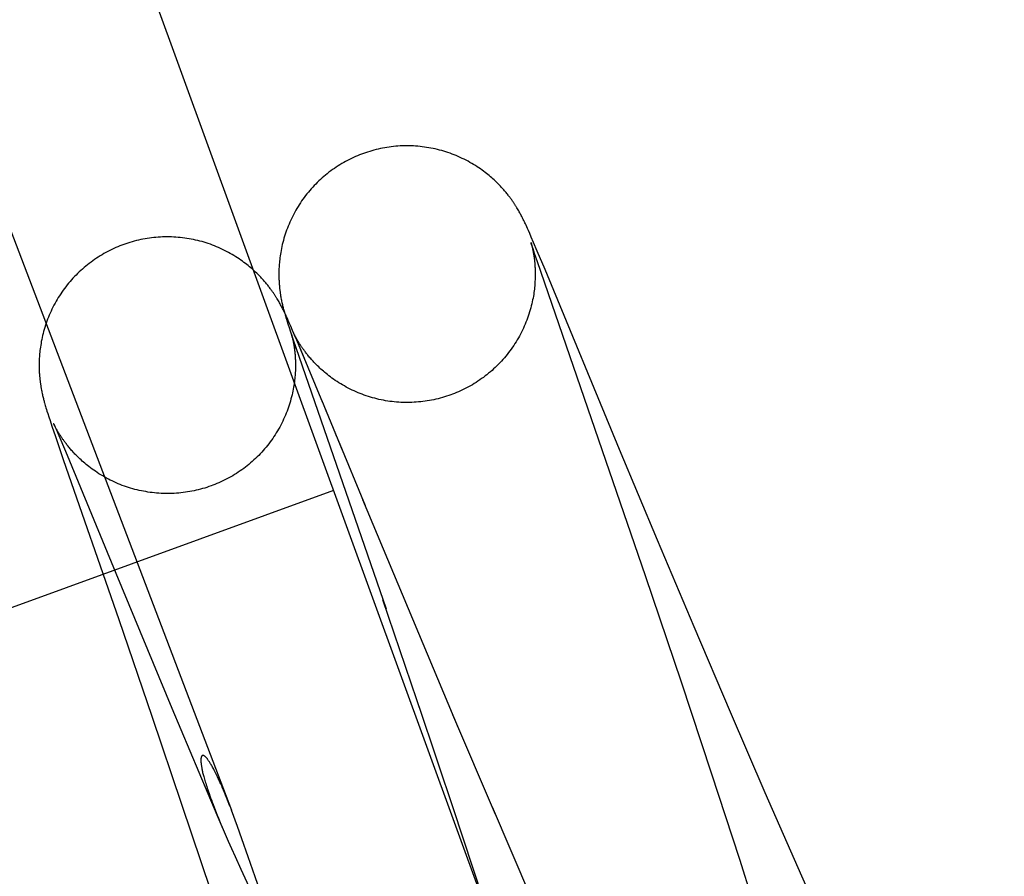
# Model space of a CAD drawing. Header units: inches. Extents: x 0 to 268, y 0 to 174.
# Tile 104 of 125: x 145.622 to 145.772, y 90.92 to 91.05. Entities that reach past the tile are written whole.
import ezdxf

# ---------------------------------------------------------------- set-up
doc = ezdxf.new("R2010")
doc.units = ezdxf.units.IN
doc.header["$LTSCALE"] = 14.754949
doc.header["$MEASUREMENT"] = 0
doc.linetypes.add('HIDDEN', pattern=[0.2, 0.1, -0.1])
doc.layers.get('0').update_dxf_attribs({"linetype": 'CONTINUOUS'})
doc.layers.add('DEFAULT_2', color=8, linetype='HIDDEN')
doc.layers.add('DIMENSIONS', color=7, linetype='CONTINUOUS')
doc.styles.get("Standard").update_dxf_attribs({"font": 'arial.ttf'})
doc.dimstyles.new('DIMSTYLE_1', dxfattribs={"dimtxt": 1.183552, "dimasz": 1.578069, "dimexe": 0.09, "dimexo": 0.07, "dimgap": 0.0375, "dimtad": 0, "dimtih": 1, "dimtoh": 1, "dimzin": 4, "dimdsep": 46, "dimtxsty": 'Standard', "dimblk": '_FILLED', "dimblk1": '_FILLED', "dimblk2": '_FILLED', "dimcen": 0.09, "dimadec": 3, "dimazin": 1, "dimtfac": 1, "dimtdec": 3, "dimtofl": 0, "dimtmove": 0, "dimatfit": 3, "dimldrblk": '_FILLED', "dimfxl": 0, "dimtolj": 1, "dimtzin": 4, "dimarcsym": 0})

# ---------------------------------------------------------------- blocks, each defined once
blk = doc.blocks.new('_FILLED')
at = {"color": 0, "linetype": 'ByBlock'}
blk.add_solid([(0, 0), (-1, 0.2), (-1, -0.2)], dxfattribs=at)
blk = doc.blocks.new('*D12')
at = {"layer": 'DIMENSIONS', "color": 2, "linetype": 'Continuous'}
for p, q in [((160.32078, 122.36897), (160.32078, 119.65353)), ((143.71678, 121.0738), (149.35909, 121.0738)), ((160.32078, 121.0738), (154.67848, 121.0738))]:
    blk.add_line(p, q, dxfattribs=at)
at = {"layer": 'DIMENSIONS', "color": 2, "linetype": 'Continuous', "xscale": 1.5780694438, "yscale": 1.5780694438, "zscale": 1.5780694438, "rotation": 180}
blk.add_blockref('_FILLED', (143.71678, 121.0738), dxfattribs=at)
at = {"layer": 'DIMENSIONS', "color": 2, "linetype": 'Continuous', "xscale": 1.5780694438, "yscale": 1.5780694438, "zscale": 1.5780694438}
blk.add_blockref('_FILLED', (160.32078, 121.0738), dxfattribs=at)
at = {"layer": 'DIMENSIONS', "color": 2, "linetype": 'Continuous', "insert": (152.01878, 121.66557), "char_height": 1.183552, "width": 6.5117364, "attachment_point": 2, "line_spacing_factor": 0.9}
blk.add_mtext('16.60\\PUSABLE\\PDEPTH', dxfattribs=at)

msp = doc.modelspace()

# ---------------------------------------------------------------- linework, layer by layer
at = {"layer": 'DEFAULT_2', "color": 8, "linetype": 'HIDDEN'}
for p, q in [((144.57318, 86.23526), (146.05057, 92.43671)), ((145.75658, 90.74112), (145.20079, 92.26812)), ((145.4815, 91.38422), (145.65452, 90.93027)), ((145.69799, 91.02162), (145.69789, 91.02178)), ((145.69808, 91.02147), (145.69799, 91.02162)), ((145.69816, 91.02132), (145.69808, 91.02147)), ((145.69825, 91.02117), (145.69816, 91.02132)), ((145.69833, 91.02102), (145.69825, 91.02117)), ((145.69841, 91.02088), (145.69833, 91.02102)), ((145.69848, 91.02074), (145.69841, 91.02088)), ((145.69855, 91.02061), (145.69848, 91.02074)), ((145.69862, 91.02048), (145.69855, 91.02061)), ((145.69869, 91.02036), (145.69862, 91.02048)), ((145.69875, 91.02024), (145.69869, 91.02036)), ((145.69881, 91.02012), (145.69875, 91.02024)), ((145.69886, 91.02001), (145.69881, 91.02012)), ((145.69895, 91.01984), (145.69886, 91.02001)), ((145.69903, 91.01967), (145.69895, 91.01984)), ((145.6991, 91.01951), (145.69903, 91.01967)), ((145.69918, 91.01935), (145.6991, 91.01951)), ((145.69928, 91.01913), (145.69918, 91.01935)), ((145.69938, 91.01891), (145.69928, 91.01913)), ((145.69951, 91.01862), (145.69938, 91.01891)), ((145.69965, 91.01831), (145.69951, 91.01862)), ((145.69984, 91.01789), (145.69965, 91.01831)), ((145.70008, 91.01734), (145.69984, 91.01789)), ((145.70003, 91.01653), (145.70003, 91.01652)), ((145.70004, 91.0165), (145.70004, 91.01651)), ((145.70005, 91.01645), (145.70004, 91.01649)), ((145.70008, 91.01636), (145.70006, 91.01643)), ((145.70006, 91.01643), (145.70006, 91.01641)), ((145.70007, 91.01639), (145.70009, 91.01633)), ((145.70042, 91.01653), (145.70008, 91.01734)), ((145.70013, 91.01621), (145.70008, 91.01636)), ((145.70009, 91.01633), (145.7001, 91.01626)), ((145.70098, 91.01521), (145.70042, 91.01653)), ((145.7001, 91.01626), (145.70012, 91.01619)), ((145.70012, 91.01619), (145.70014, 91.0161)), ((145.70021, 91.01596), (145.70013, 91.01621)), ((145.70014, 91.0161), (145.70017, 91.01601)), ((145.70017, 91.01601), (145.70019, 91.0159)), ((145.70019, 91.0159), (145.70022, 91.01579)), ((145.70035, 91.01553), (145.70021, 91.01596)), ((145.70022, 91.01579), (145.70024, 91.01567)), ((145.70024, 91.01567), (145.70027, 91.01554)), ((145.70027, 91.01554), (145.7003, 91.01541)), ((145.7003, 91.01541), (145.70033, 91.01527)), ((145.70033, 91.01527), (145.70035, 91.01513)), ((145.70057, 91.01486), (145.70035, 91.01553)), ((145.70035, 91.01513), (145.70038, 91.01498)), ((145.70101, 91.01355), (145.70057, 91.01486)), ((145.70217, 91.01238), (145.70098, 91.01521)), ((145.71743, 90.96589), (145.70101, 91.01355)), ((145.71347, 90.98507), (145.70217, 91.01238)), ((145.66157, 91.00778), (145.66148, 91.00794)), ((145.66166, 91.00763), (145.66157, 91.00778)), ((145.66175, 91.00748), (145.66166, 91.00763)), ((145.66183, 91.00733), (145.66175, 91.00748)), ((145.66192, 91.00718), (145.66183, 91.00733)), ((145.66208, 91.00792), (145.66212, 91.00775)), ((145.66212, 91.00775), (145.66215, 91.00758)), ((145.66215, 91.00758), (145.66219, 91.00741)), ((145.66219, 91.00741), (145.66222, 91.00725)), ((145.66199, 91.00704), (145.66192, 91.00718)), ((145.66207, 91.0069), (145.66199, 91.00704)), ((145.66214, 91.00676), (145.66207, 91.0069)), ((145.66222, 91.00662), (145.66214, 91.00676)), ((145.66222, 91.00725), (145.66226, 91.0071)), ((145.66229, 91.00649), (145.66222, 91.00662)), ((145.66226, 91.0071), (145.66229, 91.00694)), ((145.66229, 91.00694), (145.66233, 91.00679)), ((145.66236, 91.00635), (145.66229, 91.00649)), ((145.66233, 91.00679), (145.66237, 91.00665)), ((145.66242, 91.00622), (145.66236, 91.00635)), ((145.66237, 91.00665), (145.6624, 91.0065)), ((145.6624, 91.0065), (145.66244, 91.00637)), ((145.66249, 91.00609), (145.66242, 91.00622)), ((145.66244, 91.00637), (145.66248, 91.00623)), ((145.66248, 91.00623), (145.66251, 91.0061)), ((145.66255, 91.00596), (145.66249, 91.00609)), ((145.66251, 91.0061), (145.66256, 91.00591)), ((145.66264, 91.00577), (145.66255, 91.00596)), ((145.66256, 91.00591), (145.66262, 91.00572)), ((145.66262, 91.00572), (145.66267, 91.00554)), ((145.66273, 91.00558), (145.66264, 91.00577)), ((145.66267, 91.00554), (145.66273, 91.00536)), ((145.66282, 91.0054), (145.66273, 91.00558)), ((145.66273, 91.00536), (145.6628, 91.00511)), ((145.6628, 91.00511), (145.66288, 91.00485)), ((145.6629, 91.00521), (145.66282, 91.0054)), ((145.66288, 91.00485), (145.66299, 91.00451)), ((145.66302, 91.00495), (145.6629, 91.00521)), ((145.66299, 91.00451), (145.66311, 91.00413)), ((145.66314, 91.00468), (145.66302, 91.00495)), ((145.66331, 91.0043), (145.66314, 91.00468)), ((145.66311, 91.00413), (145.66328, 91.00361)), ((145.66328, 91.00361), (145.6635, 91.00295)), ((145.66353, 91.0038), (145.66331, 91.0043)), ((145.6635, 91.00295), (145.66386, 91.00186)), ((145.66382, 91.00312), (145.66353, 91.0038)), ((145.66426, 91.00209), (145.66382, 91.00312)), ((145.66361, 91.0027), (145.66361, 91.00269)), ((145.66365, 91.00256), (145.66363, 91.00262)), ((145.66364, 91.0026), (145.66364, 91.00258)), ((145.66365, 91.00256), (145.66367, 91.0025)), ((145.6637, 91.00242), (145.66366, 91.00254)), ((145.66367, 91.0025), (145.66368, 91.00243)), ((145.66368, 91.00243), (145.6637, 91.00236)), ((145.66377, 91.00218), (145.6637, 91.00242)), ((145.6637, 91.00236), (145.66372, 91.00227)), ((145.66372, 91.00227), (145.66375, 91.00217)), ((145.66375, 91.00217), (145.66377, 91.00207)), ((145.66388, 91.00184), (145.66377, 91.00218)), ((145.66377, 91.00207), (145.6638, 91.00196)), ((145.6638, 91.00196), (145.66382, 91.00184)), ((145.66382, 91.00184), (145.66385, 91.00171)), ((145.66385, 91.00171), (145.66388, 91.00158)), ((145.66386, 91.00186), (145.67801, 90.96086)), ((145.66406, 91.00131), (145.66388, 91.00184)), ((145.66388, 91.00158), (145.66391, 91.00144)), ((145.66391, 91.00144), (145.66393, 91.00129)), ((145.66393, 91.0028), (145.66392, 91.00281)), ((145.66392, 91.00281), (145.66394, 91.00278)), ((145.66394, 91.00278), (145.66396, 91.00274)), ((145.66396, 91.00272), (145.66401, 91.00262)), ((145.66401, 91.00262), (145.66408, 91.00245)), ((145.66405, 91.00256), (145.66402, 91.00262)), ((145.66409, 91.00249), (145.66405, 91.00256)), ((145.66408, 91.00245), (145.66421, 91.00217)), ((145.66413, 91.00241), (145.66409, 91.00249)), ((145.66417, 91.00232), (145.66413, 91.00241)), ((145.66422, 91.00223), (145.66417, 91.00232)), ((145.66421, 91.00217), (145.66441, 91.00171)), ((145.66428, 91.00213), (145.66422, 91.00223)), ((145.66426, 91.00209), (145.66558, 90.99894)), ((145.66434, 91.00202), (145.66428, 91.00213)), ((145.6644, 91.00191), (145.66434, 91.00202)), ((145.66447, 91.00179), (145.6644, 91.00191)), ((145.66441, 91.00171), (145.66475, 91.00091)), ((145.66454, 91.00166), (145.66447, 91.00179)), ((145.66462, 91.00154), (145.66454, 91.00166)), ((145.6647, 91.00141), (145.66462, 91.00154)), ((145.66478, 91.00127), (145.6647, 91.00141)), ((145.66393, 91.00129), (145.66396, 91.00114)), ((145.66437, 91.00038), (145.66406, 91.00131)), ((145.6684, 90.99215), (145.66506, 91.0002)), ((145.62566, 90.99409), (145.6257, 90.99392)), ((145.6257, 90.99392), (145.62573, 90.99375)), ((145.62573, 90.99375), (145.62577, 90.99358)), ((145.62577, 90.99358), (145.6258, 90.99342)), ((145.6258, 90.99342), (145.62584, 90.99327)), ((145.62584, 90.99327), (145.62587, 90.99311)), ((145.62587, 90.99311), (145.62591, 90.99296)), ((145.62591, 90.99296), (145.62595, 90.99282)), ((145.62595, 90.99282), (145.62598, 90.99268)), ((145.62598, 90.99268), (145.62602, 90.99254)), ((145.62602, 90.99254), (145.62605, 90.9924)), ((145.62605, 90.9924), (145.62609, 90.99227)), ((145.6682, 90.99262), (145.6714, 90.98486)), ((145.62609, 90.99227), (145.62613, 90.99214)), ((145.62613, 90.99214), (145.62618, 90.99196)), ((145.62618, 90.99196), (145.62623, 90.99177)), ((145.62623, 90.99177), (145.62629, 90.99159)), ((145.62629, 90.99159), (145.62634, 90.9914)), ((145.62634, 90.9914), (145.62642, 90.99115)), ((145.62642, 90.99115), (145.6265, 90.99089)), ((145.6265, 90.99089), (145.62661, 90.99054)), ((145.66877, 90.99124), (145.66893, 90.99086)), ((145.62661, 90.99054), (145.62677, 90.99005)), ((145.62677, 90.99005), (145.62696, 90.98947)), ((145.62696, 90.98947), (145.62725, 90.98861)), ((145.62725, 90.98861), (145.62777, 90.98706)), ((145.6275, 90.98899), (145.6275, 90.98898)), ((145.62751, 90.98898), (145.6275, 90.98898)), ((145.62751, 90.98897), (145.62753, 90.98893)), ((145.62753, 90.98893), (145.62756, 90.98887)), ((145.62757, 90.98884), (145.62763, 90.98869)), ((145.62763, 90.98874), (145.62759, 90.9888)), ((145.62766, 90.98867), (145.62763, 90.98874)), ((145.62763, 90.98869), (145.62773, 90.98848)), ((145.6277, 90.98859), (145.62766, 90.98867)), ((145.62775, 90.9885), (145.6277, 90.98859)), ((145.62773, 90.98848), (145.62787, 90.98815)), ((145.6278, 90.98841), (145.62775, 90.9885)), ((145.62785, 90.98831), (145.6278, 90.98841)), ((145.62791, 90.9882), (145.62785, 90.98831)), ((145.62787, 90.98815), (145.62813, 90.98754)), ((145.62798, 90.98808), (145.62791, 90.9882)), ((145.62805, 90.98797), (145.62798, 90.98808)), ((145.62812, 90.98784), (145.62805, 90.98797)), ((145.62777, 90.98706), (145.62897, 90.98356)), ((145.62819, 90.98772), (145.62812, 90.98784)), ((145.62813, 90.98754), (145.62858, 90.98649)), ((145.62827, 90.98759), (145.62819, 90.98772)), ((145.62836, 90.98745), (145.62827, 90.98759)), ((145.62858, 90.98649), (145.62954, 90.9842)), ((145.67053, 90.98698), (145.67032, 90.98748)), ((145.67073, 90.9865), (145.67485, 90.97654)), ((145.71923, 90.9713), (145.71347, 90.98507)), ((145.62897, 90.98356), (145.63739, 90.95925)), ((145.62954, 90.9842), (145.63694, 90.9663)), ((145.67005, 90.97886), (145.57232, 90.94329)), ((145.68902, 90.94273), (145.67448, 90.97742)), ((145.7248, 90.95812), (145.71923, 90.9713)), ((145.63694, 90.9663), (145.64549, 90.94577)), ((145.72288, 90.94972), (145.71743, 90.96589)), ((145.68356, 90.94451), (145.67754, 90.96222)), ((145.63739, 90.95925), (145.64244, 90.94454)), ((145.73032, 90.94518), (145.7248, 90.95812)), ((145.72746, 90.93591), (145.72288, 90.94972)), ((145.68841, 90.93004), (145.68303, 90.94604)), ((145.64244, 90.94454), (145.64696, 90.93117)), ((145.64549, 90.94577), (145.65232, 90.92958)), ((145.69463, 90.92962), (145.68817, 90.94477)), ((145.73563, 90.93289), (145.73032, 90.94518)), ((145.73174, 90.9228), (145.72746, 90.93591)), ((145.74061, 90.92152), (145.73563, 90.93289)), ((145.64696, 90.93117), (145.65138, 90.91797)), ((145.65428, 90.9309), (145.65394, 90.93178)), ((145.65232, 90.92958), (145.65356, 90.92666)), ((145.65545, 90.92778), (145.65452, 90.93028)), ((145.69303, 90.916), (145.68819, 90.93064)), ((145.70003, 90.91713), (145.69416, 90.93075)), ((145.65292, 90.92816), (145.65323, 90.92743)), ((145.65356, 90.92666), (145.65403, 90.92558)), ((145.65611, 90.92594), (145.65545, 90.92778)), ((145.65403, 90.92558), (145.65454, 90.92444)), ((145.65708, 90.92321), (145.65611, 90.92594)), ((145.65454, 90.92444), (145.65507, 90.92324)), ((145.65507, 90.92324), (145.65594, 90.92133)), ((145.73564, 90.91067), (145.73174, 90.9228)), ((145.65594, 90.92133), (145.66051, 90.91142)), ((145.74515, 90.91127), (145.74061, 90.92152))]:
    msp.add_line(p, q, dxfattribs=at)
for points in [[(145.67429, 91.02993), (145.674, 91.02981), (145.67369, 91.02969), (145.67338, 91.02955), (145.67307, 91.02942), (145.67277, 91.02927), (145.67247, 91.02913), (145.67217, 91.02897), (145.67187, 91.02881), (145.67158, 91.02865), (145.67129, 91.02848), (145.671, 91.02831), (145.67072, 91.02813), (145.67043, 91.02795), (145.67016, 91.02776), (145.66988, 91.02757), (145.66961, 91.02737), (145.66934, 91.02717), (145.66908, 91.02696), (145.66882, 91.02675), (145.66856, 91.02653), (145.66831, 91.02631), (145.66806, 91.02609), (145.66781, 91.02586), (145.66757, 91.02563), (145.66733, 91.02539), (145.6671, 91.02515), (145.66687, 91.0249), (145.66664, 91.02466), (145.66642, 91.0244), (145.66621, 91.02415), (145.666, 91.02389), (145.66579, 91.02362), (145.66559, 91.02336), (145.66539, 91.02308), (145.66519, 91.02281), (145.66501, 91.02253), (145.66482, 91.02225), (145.66464, 91.02197), (145.66447, 91.02168), (145.6643, 91.0214), (145.66414, 91.0211), (145.66398, 91.02081), (145.66383, 91.02051), (145.66368, 91.02022), (145.66354, 91.01991), (145.6634, 91.01961), (145.66327, 91.01931), (145.66314, 91.019), (145.66302, 91.01869), (145.6629, 91.01838), (145.66279, 91.01807), (145.66269, 91.01776), (145.66259, 91.01745), (145.6625, 91.01714), (145.66241, 91.01683), (145.66233, 91.01652), (145.66225, 91.01621), (145.66218, 91.0159), (145.66212, 91.0156), (145.66206, 91.01531), (145.66201, 91.01501), (145.66196, 91.01473), (145.66192, 91.01446), (145.66188, 91.01419), (145.66185, 91.01393), (145.66182, 91.01368), (145.6618, 91.01344), (145.66178, 91.01321), (145.66177, 91.01298), (145.66175, 91.01276), (145.66174, 91.01255), (145.66173, 91.01234), (145.66173, 91.01214), (145.66172, 91.01194), (145.66172, 91.01175), (145.66172, 91.01156), (145.66172, 91.01138), (145.66173, 91.01121), (145.66173, 91.01104), (145.66174, 91.01087), (145.66175, 91.01071), (145.66176, 91.01056), (145.66176, 91.01041), (145.66177, 91.01026), (145.66178, 91.01012), (145.6618, 91.00999), (145.66181, 91.00986), (145.66182, 91.00973), (145.66183, 91.00961), (145.66184, 91.00949), (145.66186, 91.00938), (145.66187, 91.00927), (145.66188, 91.00916), (145.6619, 91.00905), (145.66191, 91.00895), (145.66193, 91.00885), (145.66194, 91.00875), (145.66196, 91.00865), (145.66197, 91.00856), (145.66199, 91.00846), (145.662, 91.00837), (145.66202, 91.00828), (145.66203, 91.00819), (145.66205, 91.0081), (145.66208, 91.00792)], [(145.69789, 91.02178), (145.69784, 91.02185), (145.6978, 91.02193), (145.69775, 91.02201), (145.69769, 91.02209), (145.69764, 91.02217), (145.69759, 91.02226), (145.69754, 91.02234), (145.69748, 91.02242), (145.69742, 91.02251), (145.69736, 91.0226), (145.6973, 91.02269), (145.69724, 91.02278), (145.69717, 91.02287), (145.6971, 91.02297), (145.69703, 91.02307), (145.69696, 91.02317), (145.69688, 91.02327), (145.6968, 91.02338), (145.69672, 91.02349), (145.69663, 91.02361), (145.69654, 91.02372), (145.69645, 91.02384), (145.69635, 91.02396), (145.69625, 91.02409), (145.69614, 91.02422), (145.69602, 91.02435), (145.69591, 91.02449), (145.69578, 91.02463), (145.69566, 91.02477), (145.69552, 91.02492), (145.69538, 91.02507), (145.69524, 91.02522), (145.69509, 91.02537), (145.69493, 91.02553), (145.69477, 91.02569), (145.6946, 91.02585), (145.69443, 91.02601), (145.69425, 91.02617), (145.69407, 91.02634), (145.69388, 91.0265), (145.69368, 91.02667), (145.69348, 91.02683), (145.69327, 91.027), (145.69306, 91.02716), (145.69283, 91.02733), (145.6926, 91.0275), (145.69236, 91.02767), (145.69211, 91.02785), (145.69186, 91.02802), (145.69159, 91.02819), (145.69132, 91.02835), (145.69104, 91.02852), (145.69076, 91.02868), (145.69047, 91.02884), (145.69018, 91.02899), (145.68989, 91.02914), (145.68959, 91.02929), (145.68929, 91.02943), (145.68898, 91.02957), (145.68868, 91.0297), (145.68837, 91.02982), (145.68805, 91.02994), (145.68774, 91.03006), (145.68742, 91.03017), (145.68711, 91.03027), (145.68679, 91.03037), (145.68647, 91.03047), (145.68614, 91.03055), (145.68582, 91.03064), (145.68549, 91.03071), (145.68516, 91.03078), (145.68483, 91.03085), (145.6845, 91.03091), (145.68417, 91.03096), (145.68384, 91.03101), (145.68351, 91.03106), (145.68317, 91.03109), (145.68284, 91.03112), (145.6825, 91.03115), (145.68217, 91.03117), (145.68183, 91.03118), (145.6815, 91.03119), (145.68116, 91.03119), (145.68082, 91.03119), (145.68049, 91.03118), (145.68015, 91.03117), (145.67982, 91.03114), (145.67948, 91.03112), (145.67915, 91.03109), (145.67881, 91.03105), (145.67848, 91.031), (145.67815, 91.03095), (145.67782, 91.0309), (145.67749, 91.03084), (145.67716, 91.03077), (145.67683, 91.0307), (145.6765, 91.03062), (145.67618, 91.03054), (145.67585, 91.03045), (145.67553, 91.03035), (145.67521, 91.03025), (145.67489, 91.03014), (145.67457, 91.03003), (145.67429, 91.02993)], [(145.66148, 91.00794), (145.66143, 91.00802), (145.66138, 91.00809), (145.66133, 91.00817), (145.66128, 91.00825), (145.66123, 91.00834), (145.66117, 91.00842), (145.66112, 91.0085), (145.66106, 91.00859), (145.66101, 91.00867), (145.66095, 91.00876), (145.66089, 91.00885), (145.66082, 91.00894), (145.66076, 91.00903), (145.66069, 91.00913), (145.66062, 91.00923), (145.66055, 91.00933), (145.66047, 91.00943), (145.66039, 91.00954), (145.66031, 91.00965), (145.66022, 91.00976), (145.66013, 91.00988), (145.66004, 91.01), (145.65994, 91.01012), (145.65983, 91.01025), (145.65973, 91.01038), (145.65962, 91.01051), (145.6595, 91.01064), (145.65938, 91.01078), (145.65925, 91.01093), (145.65911, 91.01107), (145.65898, 91.01122), (145.65883, 91.01137), (145.65868, 91.01153), (145.65852, 91.01169), (145.65836, 91.01184), (145.6582, 91.012), (145.65802, 91.01217), (145.65784, 91.01233), (145.65766, 91.01249), (145.65747, 91.01266), (145.65728, 91.01282), (145.65707, 91.01299), (145.65687, 91.01316), (145.65665, 91.01332), (145.65643, 91.01349), (145.65619, 91.01366), (145.65595, 91.01384), (145.6557, 91.01401), (145.65544, 91.01418), (145.65518, 91.01435), (145.65491, 91.01452), (145.65463, 91.01469), (145.65435, 91.01485), (145.65406, 91.01501), (145.65377, 91.01516), (145.65347, 91.01531), (145.65317, 91.01546), (145.65287, 91.0156), (145.65257, 91.01574), (145.65226, 91.01587), (145.65195, 91.01599), (145.65164, 91.01611), (145.65132, 91.01623), (145.65101, 91.01634), (145.65069, 91.01644), (145.65037, 91.01654), (145.65005, 91.01664), (145.64972, 91.01672), (145.6494, 91.01681), (145.64907, 91.01688), (145.64875, 91.01695), (145.64842, 91.01702), (145.64809, 91.01708), (145.64775, 91.01713), (145.64742, 91.01718), (145.64709, 91.01723), (145.64675, 91.01726), (145.64642, 91.01729), (145.64609, 91.01732), (145.64575, 91.01734), (145.64541, 91.01735), (145.64508, 91.01736), (145.64474, 91.01736), (145.64441, 91.01736), (145.64407, 91.01735), (145.64373, 91.01734), (145.6434, 91.01732), (145.64306, 91.01729), (145.64273, 91.01726), (145.64239, 91.01722), (145.64206, 91.01717), (145.64173, 91.01712), (145.6414, 91.01707), (145.64107, 91.01701), (145.64074, 91.01694), (145.64041, 91.01687), (145.64008, 91.01679), (145.63976, 91.01671), (145.63943, 91.01662), (145.63911, 91.01652), (145.63879, 91.01642), (145.63847, 91.01632), (145.63815, 91.0162), (145.63787, 91.0161)], [(145.70004, 91.01651), (145.70005, 91.01647), (145.70005, 91.01645)], [(145.63787, 91.0161), (145.63758, 91.01598), (145.63727, 91.01586), (145.63696, 91.01573), (145.63665, 91.01559), (145.63635, 91.01545), (145.63605, 91.0153), (145.63575, 91.01514), (145.63545, 91.01499), (145.63516, 91.01482), (145.63487, 91.01465), (145.63458, 91.01448), (145.63429, 91.0143), (145.63401, 91.01412), (145.63374, 91.01393), (145.63346, 91.01374), (145.63319, 91.01354), (145.63292, 91.01334), (145.63266, 91.01313), (145.6324, 91.01292), (145.63214, 91.0127), (145.63188, 91.01248), (145.63164, 91.01226), (145.63139, 91.01203), (145.63115, 91.0118), (145.63091, 91.01156), (145.63068, 91.01132), (145.63045, 91.01108), (145.63022, 91.01083), (145.63, 91.01057), (145.62979, 91.01032), (145.62957, 91.01006), (145.62937, 91.00979), (145.62916, 91.00953), (145.62897, 91.00926), (145.62877, 91.00898), (145.62858, 91.0087), (145.6284, 91.00842), (145.62822, 91.00814), (145.62805, 91.00786), (145.62788, 91.00757), (145.62772, 91.00727), (145.62756, 91.00698), (145.6274, 91.00668), (145.62726, 91.00639), (145.62711, 91.00608), (145.62698, 91.00578), (145.62684, 91.00548), (145.62672, 91.00517), (145.6266, 91.00486), (145.62648, 91.00455), (145.62637, 91.00424), (145.62627, 91.00393), (145.62617, 91.00362), (145.62608, 91.00331), (145.62599, 91.003), (145.62591, 91.00269), (145.62583, 91.00238), (145.62576, 91.00207), (145.6257, 91.00177), (145.62564, 91.00148), (145.62559, 91.00118), (145.62554, 91.0009), (145.6255, 91.00063), (145.62546, 91.00036), (145.62543, 91.0001), (145.6254, 90.99985), (145.62538, 90.99961), (145.62536, 90.99938), (145.62534, 90.99915), (145.62533, 90.99893), (145.62532, 90.99872), (145.62531, 90.99851), (145.62531, 90.99831), (145.6253, 90.99811), (145.6253, 90.99792), (145.6253, 90.99773), (145.6253, 90.99755), (145.62531, 90.99738), (145.62531, 90.99721), (145.62532, 90.99704), (145.62533, 90.99688), (145.62533, 90.99673), (145.62534, 90.99658), (145.62535, 90.99643), (145.62536, 90.99629), (145.62538, 90.99616), (145.62539, 90.99603), (145.6254, 90.9959), (145.62541, 90.99578), (145.62542, 90.99566), (145.62544, 90.99555), (145.62545, 90.99544), (145.62546, 90.99533), (145.62548, 90.99522), (145.62549, 90.99512), (145.62551, 90.99502), (145.62552, 90.99492), (145.62554, 90.99482), (145.62555, 90.99473), (145.62557, 90.99463), (145.62558, 90.99454), (145.6256, 90.99445), (145.62561, 90.99436), (145.62563, 90.99427), (145.62566, 90.99409)], [(145.70038, 91.01498), (145.70041, 91.01482), (145.70042, 91.01474), (145.70043, 91.01466), (145.70045, 91.01457), (145.70046, 91.01449), (145.70047, 91.0144), (145.70049, 91.01431), (145.7005, 91.01421), (145.70051, 91.01412), (145.70053, 91.01402), (145.70054, 91.01391), (145.70055, 91.01381), (145.70056, 91.0137), (145.70057, 91.01359), (145.70059, 91.01347), (145.7006, 91.01335), (145.70061, 91.01322), (145.70062, 91.01309), (145.70063, 91.01295), (145.70064, 91.01281), (145.70065, 91.01266), (145.70065, 91.01251), (145.70066, 91.01235), (145.70066, 91.01218), (145.70067, 91.01201), (145.70067, 91.01183), (145.70067, 91.01165), (145.70067, 91.01146), (145.70067, 91.01126), (145.70066, 91.01105), (145.70065, 91.01084), (145.70064, 91.01062), (145.70063, 91.01039), (145.70061, 91.01016), (145.70059, 91.00992), (145.70057, 91.00967), (145.70054, 91.00942), (145.70051, 91.00916), (145.70048, 91.0089), (145.70044, 91.00863), (145.70039, 91.00835), (145.70034, 91.00807), (145.70028, 91.00779), (145.70022, 91.00749), (145.70015, 91.00719), (145.70008, 91.00689), (145.7, 91.00658), (145.69991, 91.00627), (145.69982, 91.00596), (145.69972, 91.00564), (145.69962, 91.00533), (145.69951, 91.00502), (145.69939, 91.00471), (145.69927, 91.0044), (145.69914, 91.0041), (145.69901, 91.00379), (145.69888, 91.00349), (145.69873, 91.00319), (145.69859, 91.00289), (145.69843, 91.00259), (145.69828, 91.0023), (145.69811, 91.00201), (145.69794, 91.00172), (145.69777, 91.00143), (145.69759, 91.00115), (145.69741, 91.00087), (145.69722, 91.00059), (145.69703, 91.00031), (145.69683, 91.00004), (145.69663, 90.99978), (145.69642, 90.99951), (145.69621, 90.99925), (145.69599, 90.99899), (145.69577, 90.99874), (145.69555, 90.99849), (145.69532, 90.99825), (145.69508, 90.99801), (145.69485, 90.99777), (145.69461, 90.99753), (145.69436, 90.99731), (145.69411, 90.99708), (145.69386, 90.99686), (145.6936, 90.99664), (145.69334, 90.99643), (145.69307, 90.99623), (145.69281, 90.99602), (145.69253, 90.99583), (145.69226, 90.99563), (145.69198, 90.99544), (145.6917, 90.99526), (145.69142, 90.99508), (145.69113, 90.99491), (145.69084, 90.99474), (145.69054, 90.99458), (145.69025, 90.99442), (145.68995, 90.99427), (145.68965, 90.99412), (145.68934, 90.99397), (145.68904, 90.99384), (145.68873, 90.9937), (145.68842, 90.99358), (145.68813, 90.99347)], [(145.66363, 91.00264), (145.66361, 91.00268), (145.66361, 91.00269)], [(145.66362, 91.00268), (145.66363, 91.00264), (145.66363, 91.00262)], [(145.66397, 91.00272), (145.66394, 91.00277), (145.66394, 91.00279)], [(145.66402, 91.00262), (145.66399, 91.00268), (145.66398, 91.0027)], [(145.66396, 91.00114), (145.66399, 91.00099), (145.664, 91.00091), (145.66401, 91.00082), (145.66403, 91.00074), (145.66404, 91.00065), (145.66405, 91.00056), (145.66407, 91.00047), (145.66408, 91.00038), (145.66409, 91.00028), (145.66411, 91.00018), (145.66412, 91.00008), (145.66413, 90.99997), (145.66414, 90.99986), (145.66415, 90.99975), (145.66417, 90.99963), (145.66418, 90.99951), (145.66419, 90.99938), (145.6642, 90.99925), (145.66421, 90.99911), (145.66422, 90.99897), (145.66422, 90.99882), (145.66423, 90.99867), (145.66424, 90.99851), (145.66424, 90.99834), (145.66425, 90.99817), (145.66425, 90.99799), (145.66425, 90.9978), (145.66425, 90.99761), (145.66425, 90.99742), (145.66424, 90.99721), (145.66423, 90.997), (145.66422, 90.99678), (145.66421, 90.99655), (145.66419, 90.99632), (145.66417, 90.99608), (145.66415, 90.99583), (145.66412, 90.99558), (145.66409, 90.99532), (145.66405, 90.99505), (145.66401, 90.99479), (145.66397, 90.99451), (145.66392, 90.99423), (145.66386, 90.99394), (145.6638, 90.99365), (145.66373, 90.99335), (145.66366, 90.99305), (145.66357, 90.99274), (145.66349, 90.99243), (145.66339, 90.99212), (145.6633, 90.9918), (145.66319, 90.99149), (145.66308, 90.99118), (145.66297, 90.99087), (145.66285, 90.99056), (145.66272, 90.99026), (145.66259, 90.98995), (145.66245, 90.98965), (145.66231, 90.98935), (145.66216, 90.98905), (145.66201, 90.98876), (145.66185, 90.98846), (145.66169, 90.98817), (145.66152, 90.98788), (145.66134, 90.98759), (145.66117, 90.98731), (145.66098, 90.98703), (145.6608, 90.98675), (145.6606, 90.98648), (145.6604, 90.98621), (145.6602, 90.98594), (145.65999, 90.98568), (145.65978, 90.98542), (145.65957, 90.98516), (145.65935, 90.98491), (145.65912, 90.98466), (145.65889, 90.98441), (145.65866, 90.98417), (145.65842, 90.98394), (145.65818, 90.9837), (145.65794, 90.98347), (145.65769, 90.98325), (145.65743, 90.98303), (145.65718, 90.98281), (145.65691, 90.9826), (145.65665, 90.98239), (145.65638, 90.98219), (145.65611, 90.98199), (145.65584, 90.9818), (145.65556, 90.98161), (145.65528, 90.98143), (145.65499, 90.98125), (145.65471, 90.98108), (145.65442, 90.98091), (145.65412, 90.98075), (145.65383, 90.98059), (145.65353, 90.98044), (145.65323, 90.98029), (145.65292, 90.98015), (145.65262, 90.98001), (145.65231, 90.97988), (145.652, 90.97975), (145.65171, 90.97964)], [(145.68813, 90.99347), (145.68784, 90.99336), (145.68753, 90.99325), (145.68721, 90.99314), (145.68689, 90.99304), (145.68657, 90.99295), (145.68624, 90.99286), (145.68592, 90.99277), (145.68559, 90.9927), (145.68526, 90.99262), (145.68493, 90.99256), (145.6846, 90.9925), (145.68427, 90.99244), (145.68394, 90.99239), (145.68361, 90.99235), (145.68328, 90.99231), (145.68294, 90.99228), (145.68261, 90.99225), (145.68227, 90.99223), (145.68194, 90.99221), (145.6816, 90.9922), (145.68127, 90.9922), (145.68093, 90.9922), (145.6806, 90.99221), (145.68026, 90.99222), (145.67993, 90.99224), (145.67959, 90.99227), (145.67926, 90.9923), (145.67892, 90.99234), (145.67859, 90.99238), (145.67826, 90.99243), (145.67793, 90.99248), (145.6776, 90.99254), (145.67727, 90.99261), (145.67694, 90.99268), (145.67662, 90.99276), (145.67629, 90.99284), (145.67597, 90.99293), (145.67565, 90.99302), (145.67533, 90.99312), (145.67501, 90.99322), (145.6747, 90.99333), (145.67438, 90.99345), (145.67407, 90.99357), (145.67376, 90.99369), (145.67346, 90.99382), (145.67315, 90.99396), (145.67285, 90.9941), (145.67256, 90.99424), (145.67226, 90.99439), (145.67197, 90.99455), (145.67168, 90.99471), (145.6714, 90.99487), (145.67112, 90.99504), (145.67084, 90.99521), (145.67057, 90.99538), (145.6703, 90.99556), (145.67004, 90.99574), (145.66979, 90.99592), (145.66955, 90.9961), (145.66932, 90.99627), (145.6691, 90.99645), (145.66889, 90.99662), (145.66868, 90.99679), (145.66849, 90.99696), (145.6683, 90.99712), (145.66812, 90.99728), (145.66795, 90.99744), (145.66778, 90.9976), (145.66762, 90.99775), (145.66747, 90.9979), (145.66732, 90.99805), (145.66718, 90.9982), (145.66705, 90.99834), (145.66692, 90.99848), (145.66679, 90.99861), (145.66667, 90.99875), (145.66656, 90.99888), (145.66645, 90.99901), (145.66634, 90.99913), (145.66624, 90.99926), (145.66614, 90.99938), (145.66605, 90.99949), (145.66596, 90.99961), (145.66587, 90.99972), (145.66578, 90.99983), (145.66571, 90.99993), (145.66563, 91.00004), (145.66556, 91.00013), (145.66549, 91.00023), (145.66542, 91.00032), (145.66535, 91.00042), (145.66529, 91.0005), (145.66523, 91.00059), (145.66518, 91.00067), (145.66512, 91.00075), (145.66507, 91.00083), (145.66502, 91.00091), (145.66497, 91.00099), (145.66492, 91.00106), (145.66487, 91.00113), (145.66483, 91.0012), (145.66478, 91.00127)], [(145.62754, 90.9889), (145.62752, 90.98895), (145.62751, 90.98896)], [(145.62759, 90.9888), (145.62757, 90.98885), (145.62756, 90.98888)], [(145.65171, 90.97964), (145.65142, 90.97953), (145.6511, 90.97942), (145.65078, 90.97931), (145.65046, 90.97921), (145.65014, 90.97912), (145.64982, 90.97903), (145.64949, 90.97894), (145.64917, 90.97887), (145.64884, 90.97879), (145.64851, 90.97873), (145.64818, 90.97867), (145.64785, 90.97861), (145.64752, 90.97856), (145.64718, 90.97852), (145.64685, 90.97848), (145.64651, 90.97845), (145.64618, 90.97842), (145.64584, 90.9784), (145.64551, 90.97838), (145.64517, 90.97838), (145.64484, 90.97837), (145.6445, 90.97837), (145.64417, 90.97838), (145.64383, 90.9784), (145.64349, 90.97842), (145.64316, 90.97844), (145.64283, 90.97847), (145.64249, 90.97851), (145.64216, 90.97855), (145.64183, 90.9786), (145.6415, 90.97866), (145.64117, 90.97872), (145.64084, 90.97878), (145.64051, 90.97885), (145.64018, 90.97893), (145.63986, 90.97901), (145.63953, 90.9791), (145.63921, 90.9792), (145.63889, 90.97929), (145.63857, 90.9794), (145.63826, 90.97951), (145.63794, 90.97962), (145.63763, 90.97975), (145.63732, 90.97987), (145.63702, 90.98), (145.63671, 90.98014), (145.63641, 90.98028), (145.63612, 90.98042), (145.63582, 90.98057), (145.63553, 90.98073), (145.63524, 90.98089), (145.63496, 90.98105), (145.63468, 90.98122), (145.6344, 90.98139), (145.63413, 90.98157), (145.63386, 90.98175), (145.6336, 90.98192), (145.63335, 90.9821), (145.63311, 90.98228), (145.63288, 90.98246), (145.63266, 90.98263), (145.63245, 90.9828), (145.63225, 90.98297), (145.63205, 90.98314), (145.63186, 90.98331), (145.63168, 90.98347), (145.63151, 90.98363), (145.63135, 90.98378), (145.63119, 90.98394), (145.63104, 90.98409), (145.63089, 90.98424), (145.63075, 90.98438), (145.63062, 90.98452), (145.63049, 90.98466), (145.63036, 90.9848), (145.63024, 90.98493), (145.63013, 90.98506), (145.63002, 90.98519), (145.62991, 90.98532), (145.62981, 90.98544), (145.62971, 90.98556), (145.62962, 90.98568), (145.62953, 90.98579), (145.62944, 90.9859), (145.62936, 90.98601), (145.62928, 90.98612), (145.6292, 90.98622), (145.62913, 90.98632), (145.62906, 90.98641), (145.62899, 90.98651), (145.62893, 90.9866), (145.62886, 90.98668), (145.6288, 90.98677), (145.62875, 90.98685), (145.62869, 90.98693), (145.62864, 90.98701), (145.62859, 90.98709), (145.62854, 90.98717), (145.62849, 90.98724), (145.62844, 90.98731), (145.6284, 90.98738), (145.62836, 90.98745)], [(145.65394, 90.93178), (145.65377, 90.93219), (145.65362, 90.93258), (145.65346, 90.93295), (145.65332, 90.9333), (145.65317, 90.93364), (145.65304, 90.93396), (145.6529, 90.93426), (145.65278, 90.93455), (145.65265, 90.93482), (145.65253, 90.93508), (145.65242, 90.93533), (145.65231, 90.93556), (145.65221, 90.93577), (145.6521, 90.93597), (145.65201, 90.93616), (145.65192, 90.93634), (145.65183, 90.93651), (145.65174, 90.93667), (145.65166, 90.93682), (145.65158, 90.93696), (145.6515, 90.93709), (145.65143, 90.93722), (145.65136, 90.93733), (145.6513, 90.93744), (145.65123, 90.93754), (145.65117, 90.93763), (145.65111, 90.93772), (145.65106, 90.9378), (145.65101, 90.93787), (145.65095, 90.93794), (145.65091, 90.93801), (145.65086, 90.93807), (145.65081, 90.93812), (145.65077, 90.93817), (145.65073, 90.93822), (145.65069, 90.93827), (145.65065, 90.93831), (145.65062, 90.93834), (145.65058, 90.93838), (145.65055, 90.93841), (145.65052, 90.93843), (145.65049, 90.93846), (145.65046, 90.93848), (145.65043, 90.9385), (145.6504, 90.93852), (145.65038, 90.93854), (145.65035, 90.93855), (145.65033, 90.93856), (145.6503, 90.93857), (145.65028, 90.93858), (145.65026, 90.93859), (145.65024, 90.93859), (145.65022, 90.93859), (145.6502, 90.9386), (145.65018, 90.9386), (145.65016, 90.9386), (145.65015, 90.9386), (145.65013, 90.93859), (145.65012, 90.93859), (145.6501, 90.93858), (145.65009, 90.93857), (145.65007, 90.93857), (145.65006, 90.93856), (145.65005, 90.93855), (145.65003, 90.93853), (145.65002, 90.93852), (145.65001, 90.93851), (145.65, 90.93849), (145.64999, 90.93848), (145.64998, 90.93846), (145.64997, 90.93844), (145.64996, 90.93842), (145.64995, 90.9384), (145.64994, 90.93837), (145.64993, 90.93835), (145.64993, 90.93832), (145.64992, 90.9383), (145.64991, 90.93827), (145.64991, 90.93824), (145.6499, 90.93821), (145.6499, 90.93817), (145.64989, 90.93814), (145.64989, 90.9381), (145.64988, 90.93806), (145.64988, 90.93802), (145.64988, 90.93798), (145.64988, 90.93793), (145.64988, 90.93788), (145.64988, 90.93783), (145.64988, 90.93778), (145.64988, 90.93772), (145.64988, 90.93767), (145.64989, 90.9376), (145.64989, 90.93754), (145.6499, 90.93747), (145.64991, 90.9374), (145.64991, 90.93732), (145.64992, 90.93724), (145.64994, 90.93716), (145.64995, 90.93707), (145.64996, 90.93697), (145.64998, 90.93687), (145.65, 90.93677), (145.65002, 90.93666), (145.65004, 90.93655), (145.65006, 90.93642), (145.65009, 90.93629), (145.65012, 90.93616), (145.65015, 90.93602), (145.65019, 90.93587), (145.65023, 90.93571), (145.65027, 90.93554), (145.65032, 90.93537), (145.65037, 90.93518), (145.65042, 90.93499), (145.65048, 90.93479), (145.65054, 90.93458), (145.65061, 90.93436), (145.65068, 90.93413), (145.65076, 90.93389), (145.65084, 90.93363), (145.65093, 90.93337), (145.65102, 90.93308), (145.65112, 90.93279), (145.65123, 90.93248), (145.65135, 90.93216), (145.65147, 90.93183), (145.6516, 90.93148), (145.65173, 90.93112), (145.65188, 90.93074), (145.65203, 90.93034), (145.6522, 90.92994), (145.65237, 90.92951), (145.65254, 90.92907), (145.65292, 90.92816)], [(145.65965, 90.91588), (145.65815, 90.92014), (145.65708, 90.92321)]]:
    msp.add_lwpolyline(points, dxfattribs=at)

# ---------------------------------------------------------------- dimensions: what is measured, and where the dimension line sits
at = {"layer": 'DIMENSIONS', "color": 2, "linetype": 'Continuous'}
dim = msp.add_linear_dim(base=(160.32078, 121.0738), p1=(143.71678, 54.07762), p2=(160.32078, 119.58353), text='<>\\PUSABLE\\PDEPTH', dimstyle='DIMSTYLE_1', dxfattribs=at)
dim.commit()
dim.dimension.update_dxf_attribs({"geometry": '*D12', "text_midpoint": (152.01878, 119.29847), "dimtype": 160})

doc.saveas('drawing.dxf')
